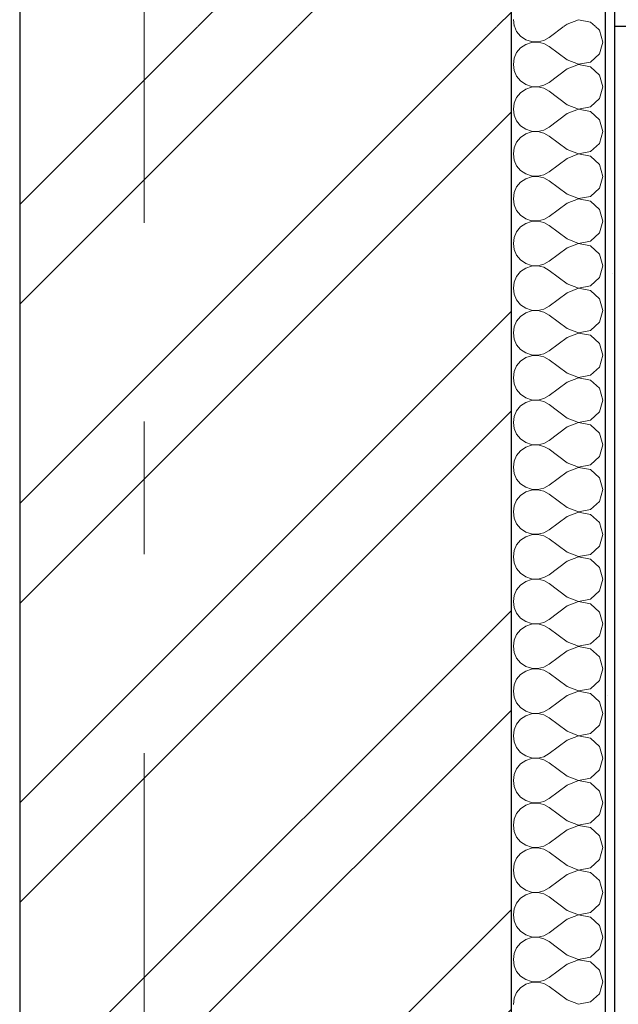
# Model space of a CAD drawing. Header units: millimetres. Extents: x -15683 to 202647, y -7448 to 20513.
# Tile 59 of 114: x 166055 to 166691, y 129 to 1177. Entities that reach past the tile are written whole.
import ezdxf
from ezdxf.enums import TextEntityAlignment as Align

# ---------------------------------------------------------------- set-up
doc = ezdxf.new("R2010")
doc.units = ezdxf.units.MM
doc.header["$MEASUREMENT"] = 0
doc.set_wipeout_variables(frame=1)
doc.linetypes.add('Wipeout_Contour', pattern=[1000, 0, -1000])
doc.linetypes.add('Штрих-Штриховая', pattern=[1093.611073, 529.166651, -211.666656, 141.111112, -211.666656])
for name, color, linetype in [('Конструктив - Стены Несущие', 7, 'Continuous'), ('Новый_Конструктив - Стены Несущие', 7, 'Continuous'), ('Элемент Модели - Оси', 7, 'Continuous')]:
    doc.layers.add(name, color=color, linetype=linetype)
for name, color, linetype, lineweight in [('Конструктив - Стены Несущие_Ном._пера__101', 253, 'Continuous', 5), ('Конструктив - Стены Несущие_Ном._пера__21', 7, 'Continuous', 30), ('Новый_Конструктив - Стены Несущие_Ном._пера__21', 7, 'Continuous', 30), ('Элемент Модели - Оси_Ном._пера__1', 7, 'Continuous', 15), ('Элемент Модели - Оси_Ном._пера__120', 7, 'Continuous', 5)]:
    doc.layers.add(name, color=color, linetype=linetype, lineweight=lineweight)
doc.styles.add('СГЕНЕРИР_СТИЛЬ_1', font='arial.ttf')
pattern_1 = [(45, (140863.2, -2680.33), (-159.099, 159.099), []), (45, (140810.16, -2627.3), (-159.099, 159.099), [])]
pattern_2 = [(45, (140863.19, -2330.33), (-111.3693, 111.3693), [0, -105, 0, -157.5]), (110, (141213.19, -2330.33), (148.0016, 53.8682), [0, -77, 0, -133])]

# ---------------------------------------------------------------- blocks, each defined once
blk = doc.blocks.new('*X246', base_point=(140863.2, -2680.3))
at = {"layer": 'Конструктив - Стены Несущие_Ном._пера__101', "color": 253, "linetype": 'Continuous', "lineweight": 5}
for p, q in [((166581, 1169.7), (166583.4, 1164.3)), ((166583.4, 1164.3), (166587.6, 1159.2)), ((166633.8, 1169.7), (166618, 1157.8)), ((166671.5, 1165.5), (166667, 1169.7)), ((166675.1, 1153), (166671.5, 1165.5)), ((166587.6, 1159.2), (166593, 1155.5)), ((166593, 1155.5), (166599.2, 1153.4)), ((166599.2, 1152.6), (166593, 1150.5)), ((166599.2, 1153.4), (166605.8, 1153.1)), ((166605.8, 1152.9), (166599.2, 1152.6)), ((166605.8, 1153.1), (166612.2, 1154.6)), ((166612.2, 1151.4), (166605.8, 1152.9)), ((166612.2, 1154.6), (166618, 1157.8)), ((166671.5, 1140.5), (166675.1, 1153)), ((166587.6, 1146.8), (166583.4, 1141.7)), ((166593, 1150.5), (166587.6, 1146.8)), ((166618, 1148.2), (166612.2, 1151.4)), ((166637, 1134), (166618, 1148.2)), ((166580.8, 1135.7), (166579.9, 1129.2)), ((166583.4, 1141.7), (166580.8, 1135.7)), ((166637, 1134), (166649.1, 1129.3)), ((166649.1, 1129.3), (166661.9, 1131.7)), ((166661.9, 1131.7), (166671.5, 1140.5)), ((166579.9, 1129.2), (166580.8, 1122.7)), ((166580.8, 1122.7), (166583.4, 1116.7)), ((166637, 1124.4), (166618, 1110.1)), ((166649.1, 1129.1), (166637, 1124.4)), ((166661.9, 1126.7), (166649.1, 1129.1)), ((166671.5, 1117.9), (166661.9, 1126.7)), ((166583.4, 1116.7), (166587.6, 1111.6)), ((166587.6, 1111.6), (166593, 1107.9)), ((166675.1, 1105.4), (166671.5, 1117.9)), ((166593, 1102.9), (166587.6, 1099.1)), ((166593, 1107.9), (166599.2, 1105.8)), ((166599.2, 1105), (166593, 1102.9)), ((166599.2, 1105.8), (166605.8, 1105.5)), ((166605.8, 1105.3), (166599.2, 1105)), ((166605.8, 1105.5), (166612.2, 1107)), ((166612.2, 1103.8), (166605.8, 1105.3)), ((166612.2, 1107), (166618, 1110.1)), ((166618, 1100.6), (166612.2, 1103.8)), ((166637, 1086.3), (166618, 1100.6)), ((166671.5, 1092.9), (166675.1, 1105.4)), ((166583.4, 1094.1), (166580.8, 1088.1)), ((166587.6, 1099.1), (166583.4, 1094.1)), ((166661.9, 1084.1), (166671.5, 1092.9)), ((166580.8, 1088.1), (166579.9, 1081.6)), ((166579.9, 1081.6), (166580.8, 1075.1)), ((166637, 1086.3), (166649.1, 1081.7)), ((166649.1, 1081.5), (166637, 1076.8)), ((166649.1, 1081.7), (166661.9, 1084.1)), ((166661.9, 1079.1), (166649.1, 1081.5)), ((166671.5, 1070.3), (166661.9, 1079.1)), ((166580.8, 1075.1), (166583.4, 1069.1)), ((166583.4, 1069.1), (166587.6, 1064)), ((166637, 1076.8), (166618, 1062.5)), ((166675.1, 1057.8), (166671.5, 1070.3)), ((166587.6, 1064), (166593, 1060.3)), ((166593, 1060.3), (166599.2, 1058.2)), ((166599.2, 1058.2), (166605.8, 1057.9)), ((166605.8, 1057.9), (166612.2, 1059.3)), ((166612.2, 1059.3), (166618, 1062.5)), ((166587.6, 1051.5), (166583.4, 1046.5)), ((166593, 1055.2), (166587.6, 1051.5)), ((166599.2, 1057.3), (166593, 1055.2)), ((166605.8, 1057.7), (166599.2, 1057.3)), ((166612.2, 1056.2), (166605.8, 1057.7)), ((166618, 1053), (166612.2, 1056.2)), ((166637, 1038.7), (166618, 1053)), ((166671.5, 1045.2), (166675.1, 1057.8)), ((166580.8, 1040.5), (166579.9, 1034)), ((166583.4, 1046.5), (166580.8, 1040.5)), ((166637, 1038.7), (166649.1, 1034)), ((166661.9, 1036.5), (166671.5, 1045.2)), ((166579.9, 1034), (166580.8, 1027.4)), ((166580.8, 1027.4), (166583.4, 1021.4)), ((166637, 1029.2), (166618, 1014.9)), ((166649.1, 1033.9), (166637, 1029.2)), ((166649.1, 1034), (166661.9, 1036.5)), ((166661.9, 1031.4), (166649.1, 1033.9)), ((166671.5, 1022.7), (166661.9, 1031.4)), ((166583.4, 1021.4), (166587.6, 1016.4)), ((166587.6, 1016.4), (166593, 1012.7)), ((166675.1, 1010.1), (166671.5, 1022.7)), ((166593, 1007.6), (166587.6, 1003.9)), ((166593, 1012.7), (166599.2, 1010.6)), ((166599.2, 1009.7), (166593, 1007.6)), ((166599.2, 1010.6), (166605.8, 1010.2)), ((166605.8, 1010), (166599.2, 1009.7)), ((166605.8, 1010.2), (166612.2, 1011.7)), ((166612.2, 1008.6), (166605.8, 1010)), ((166612.2, 1011.7), (166618, 1014.9)), ((166618, 1005.4), (166612.2, 1008.6)), ((166671.5, 997.6), (166675.1, 1010.1)), ((166583.4, 998.8), (166580.8, 992.8)), ((166587.6, 1003.9), (166583.4, 998.8)), ((166637, 991.1), (166618, 1005.4)), ((166661.9, 988.8), (166671.5, 997.6)), ((166580.8, 992.8), (166579.9, 986.3)), ((166579.9, 986.3), (166580.8, 979.8)), ((166637, 991.1), (166649.1, 986.4)), ((166649.1, 986.2), (166637, 981.6)), ((166649.1, 986.4), (166661.9, 988.8)), ((166661.9, 983.8), (166649.1, 986.2)), ((166580.8, 979.8), (166583.4, 973.8)), ((166637, 981.6), (166618, 967.3)), ((166671.5, 975), (166661.9, 983.8)), ((166675.1, 962.5), (166671.5, 975)), ((166583.4, 973.8), (166587.6, 968.8)), ((166587.6, 968.8), (166593, 965)), ((166593, 965), (166599.2, 962.9)), ((166605.8, 962.6), (166612.2, 964.1)), ((166612.2, 964.1), (166618, 967.3)), ((166587.6, 956.3), (166583.4, 951.2)), ((166593, 960), (166587.6, 956.3)), ((166599.2, 962.1), (166593, 960)), ((166599.2, 962.9), (166605.8, 962.6)), ((166605.8, 962.4), (166599.2, 962.1)), ((166612.2, 960.9), (166605.8, 962.4)), ((166618, 957.8), (166612.2, 960.9)), ((166637, 943.5), (166618, 957.8)), ((166671.5, 950), (166675.1, 962.5)), ((166580.8, 945.2), (166579.9, 938.7)), ((166583.4, 951.2), (166580.8, 945.2)), ((166637, 943.5), (166649.1, 938.8)), ((166661.9, 941.2), (166671.5, 950)), ((166579.9, 938.7), (166580.8, 932.2)), ((166637, 934), (166618, 919.7)), ((166649.1, 938.6), (166637, 934)), ((166649.1, 938.8), (166661.9, 941.2)), ((166661.9, 936.2), (166649.1, 938.6)), ((166671.5, 927.4), (166661.9, 936.2)), ((166580.8, 932.2), (166583.4, 926.2)), ((166583.4, 926.2), (166587.6, 921.1)), ((166675.1, 914.9), (166671.5, 927.4)), ((166587.6, 921.1), (166593, 917.4)), ((166593, 912.4), (166587.6, 908.7)), ((166593, 917.4), (166599.2, 915.3)), ((166599.2, 914.5), (166593, 912.4)), ((166599.2, 915.3), (166605.8, 915)), ((166605.8, 914.8), (166599.2, 914.5)), ((166605.8, 915), (166612.2, 916.5)), ((166612.2, 913.3), (166605.8, 914.8)), ((166612.2, 916.5), (166618, 919.7)), ((166618, 910.1), (166612.2, 913.3)), ((166671.5, 902.4), (166675.1, 914.9)), ((166583.4, 903.6), (166580.8, 897.6)), ((166587.6, 908.7), (166583.4, 903.6)), ((166637, 895.9), (166618, 910.1)), ((166661.9, 893.6), (166671.5, 902.4)), ((166580.8, 897.6), (166579.9, 891.1)), ((166579.9, 891.1), (166580.8, 884.6)), ((166637, 895.9), (166649.1, 891.2)), ((166649.1, 891), (166637, 886.3)), ((166649.1, 891.2), (166661.9, 893.6)), ((166661.9, 888.6), (166649.1, 891)), ((166580.8, 884.6), (166583.4, 878.6)), ((166637, 886.3), (166618, 872)), ((166671.5, 879.8), (166661.9, 888.6)), ((166583.4, 878.6), (166587.6, 873.5)), ((166587.6, 873.5), (166593, 869.8)), ((166593, 869.8), (166599.2, 867.7)), ((166612.2, 868.9), (166618, 872)), ((166675.1, 867.3), (166671.5, 879.8)), ((166587.6, 861.1), (166583.4, 856)), ((166593, 864.8), (166587.6, 861.1)), ((166599.2, 866.9), (166593, 864.8)), ((166599.2, 867.7), (166605.8, 867.4)), ((166605.8, 867.2), (166599.2, 866.9)), ((166605.8, 867.4), (166612.2, 868.9)), ((166612.2, 865.7), (166605.8, 867.2)), ((166618, 862.5), (166612.2, 865.7)), ((166637, 848.2), (166618, 862.5)), ((166671.5, 854.8), (166675.1, 867.3)), ((166580.8, 850), (166579.9, 843.5)), ((166583.4, 856), (166580.8, 850)), ((166661.9, 846), (166671.5, 854.8)), ((166579.9, 843.5), (166580.8, 837)), ((166637, 838.7), (166618, 824.4)), ((166637, 848.2), (166649.1, 843.6)), ((166649.1, 843.4), (166637, 838.7)), ((166649.1, 843.6), (166661.9, 846)), ((166661.9, 841), (166649.1, 843.4)), ((166671.5, 832.2), (166661.9, 841)), ((166580.8, 837), (166583.4, 831)), ((166583.4, 831), (166587.6, 825.9)), ((166675.1, 819.7), (166671.5, 832.2)), ((166587.6, 825.9), (166593, 822.2)), ((166593, 817.2), (166587.6, 813.4)), ((166593, 822.2), (166599.2, 820.1)), ((166599.2, 819.3), (166593, 817.2)), ((166599.2, 820.1), (166605.8, 819.8)), ((166605.8, 819.6), (166599.2, 819.3)), ((166605.8, 819.8), (166612.2, 821.2)), ((166612.2, 818.1), (166605.8, 819.6)), ((166612.2, 821.2), (166618, 824.4)), ((166618, 814.9), (166612.2, 818.1)), ((166671.5, 807.1), (166675.1, 819.7)), ((166583.4, 808.4), (166580.8, 802.4)), ((166587.6, 813.4), (166583.4, 808.4)), ((166637, 800.6), (166618, 814.9)), ((166661.9, 798.4), (166671.5, 807.1)), ((166580.8, 802.4), (166579.9, 795.9)), ((166637, 800.6), (166649.1, 796)), ((166649.1, 796), (166661.9, 798.4)), ((166579.9, 795.9), (166580.8, 789.3)), ((166580.8, 789.3), (166583.4, 783.3)), ((166637, 791.1), (166618, 776.8)), ((166649.1, 795.8), (166637, 791.1)), ((166661.9, 793.3), (166649.1, 795.8)), ((166671.5, 784.6), (166661.9, 793.3)), ((166583.4, 783.3), (166587.6, 778.3)), ((166587.6, 778.3), (166593, 774.6)), ((166612.2, 773.6), (166618, 776.8)), ((166675.1, 772), (166671.5, 784.6)), ((166587.6, 765.8), (166583.4, 760.8)), ((166593, 769.5), (166587.6, 765.8)), ((166593, 774.6), (166599.2, 772.5)), ((166599.2, 771.6), (166593, 769.5)), ((166599.2, 772.5), (166605.8, 772.1)), ((166605.8, 772), (166599.2, 771.6)), ((166605.8, 772.1), (166612.2, 773.6)), ((166612.2, 770.5), (166605.8, 772)), ((166618, 767.3), (166612.2, 770.5)), ((166637, 753), (166618, 767.3)), ((166671.5, 759.5), (166675.1, 772)), ((166580.8, 754.7), (166579.9, 748.2)), ((166583.4, 760.8), (166580.8, 754.7)), ((166661.9, 750.8), (166671.5, 759.5)), ((166579.9, 748.2), (166580.8, 741.7)), ((166637, 753), (166649.1, 748.3)), ((166649.1, 748.1), (166637, 743.5)), ((166649.1, 748.3), (166661.9, 750.8)), ((166661.9, 745.7), (166649.1, 748.1)), ((166671.5, 736.9), (166661.9, 745.7)), ((166580.8, 741.7), (166583.4, 735.7)), ((166583.4, 735.7), (166587.6, 730.7)), ((166637, 743.5), (166618, 729.2)), ((166675.1, 724.4), (166671.5, 736.9)), ((166587.6, 730.7), (166593, 726.9)), ((166593, 726.9), (166599.2, 724.8)), ((166599.2, 724), (166593, 721.9)), ((166599.2, 724.8), (166605.8, 724.5)), ((166605.8, 724.3), (166599.2, 724)), ((166605.8, 724.5), (166612.2, 726)), ((166612.2, 722.8), (166605.8, 724.3)), ((166612.2, 726), (166618, 729.2)), ((166618, 719.7), (166612.2, 722.8)), ((166671.5, 711.9), (166675.1, 724.4)), ((166583.4, 713.1), (166580.8, 707.1)), ((166587.6, 718.2), (166583.4, 713.1)), ((166593, 721.9), (166587.6, 718.2)), ((166637, 705.4), (166618, 719.7)), ((166580.8, 707.1), (166579.9, 700.6)), ((166637, 705.4), (166649.1, 700.7)), ((166649.1, 700.7), (166661.9, 703.1)), ((166661.9, 703.1), (166671.5, 711.9)), ((166579.9, 700.6), (166580.8, 694.1)), ((166580.8, 694.1), (166583.4, 688.1)), ((166637, 695.9), (166618, 681.6)), ((166649.1, 700.5), (166637, 695.9)), ((166661.9, 698.1), (166649.1, 700.5)), ((166671.5, 689.3), (166661.9, 698.1)), ((166583.4, 688.1), (166587.6, 683)), ((166587.6, 683), (166593, 679.3)), ((166612.2, 678.4), (166618, 681.6)), ((166675.1, 676.8), (166671.5, 689.3)), ((166587.6, 670.6), (166583.4, 665.5)), ((166593, 674.3), (166587.6, 670.6)), ((166593, 679.3), (166599.2, 677.2)), ((166599.2, 676.4), (166593, 674.3)), ((166599.2, 677.2), (166605.8, 676.9)), ((166605.8, 676.7), (166599.2, 676.4)), ((166605.8, 676.9), (166612.2, 678.4)), ((166612.2, 675.2), (166605.8, 676.7)), ((166618, 672), (166612.2, 675.2)), ((166637, 657.8), (166618, 672)), ((166671.5, 664.3), (166675.1, 676.8)), ((166583.4, 665.5), (166580.8, 659.5)), ((166661.9, 655.5), (166671.5, 664.3)), ((166580.8, 659.5), (166579.9, 653)), ((166579.9, 653), (166580.8, 646.5)), ((166637, 657.8), (166649.1, 653.1)), ((166649.1, 652.9), (166637, 648.2)), ((166649.1, 653.1), (166661.9, 655.5)), ((166661.9, 650.5), (166649.1, 652.9)), ((166671.5, 641.7), (166661.9, 650.5)), ((166580.8, 646.5), (166583.4, 640.5)), ((166583.4, 640.5), (166587.6, 635.4)), ((166637, 648.2), (166618, 634)), ((166675.1, 629.2), (166671.5, 641.7)), ((166587.6, 635.4), (166593, 631.7)), ((166593, 631.7), (166599.2, 629.6)), ((166599.2, 628.8), (166593, 626.7)), ((166599.2, 629.6), (166605.8, 629.3)), ((166605.8, 629.1), (166599.2, 628.8)), ((166605.8, 629.3), (166612.2, 630.8)), ((166612.2, 627.6), (166605.8, 629.1)), ((166612.2, 630.8), (166618, 634)), ((166671.5, 616.7), (166675.1, 629.2)), ((166587.6, 623), (166583.4, 617.9)), ((166593, 626.7), (166587.6, 623)), ((166618, 624.4), (166612.2, 627.6)), ((166637, 610.1), (166618, 624.4)), ((166580.8, 611.9), (166579.9, 605.4)), ((166583.4, 617.9), (166580.8, 611.9)), ((166637, 610.1), (166649.1, 605.5)), ((166649.1, 605.5), (166661.9, 607.9)), ((166661.9, 607.9), (166671.5, 616.7)), ((166579.9, 605.4), (166580.8, 598.9)), ((166580.8, 598.9), (166583.4, 592.9)), ((166637, 600.6), (166618, 586.3)), ((166649.1, 605.3), (166637, 600.6)), ((166661.9, 602.9), (166649.1, 605.3)), ((166671.5, 594.1), (166661.9, 602.9)), ((166583.4, 592.9), (166587.6, 587.8)), ((166587.6, 587.8), (166593, 584.1)), ((166675.1, 581.6), (166671.5, 594.1)), ((166593, 579.1), (166587.6, 575.3)), ((166593, 584.1), (166599.2, 582)), ((166599.2, 581.2), (166593, 579.1)), ((166599.2, 582), (166605.8, 581.7)), ((166605.8, 581.5), (166599.2, 581.2)), ((166605.8, 581.7), (166612.2, 583.2)), ((166612.2, 580), (166605.8, 581.5)), ((166612.2, 583.2), (166618, 586.3)), ((166618, 576.8), (166612.2, 580)), ((166637, 562.5), (166618, 576.8)), ((166671.5, 569.1), (166675.1, 581.6)), ((166583.4, 570.3), (166580.8, 564.3)), ((166587.6, 575.3), (166583.4, 570.3)), ((166661.9, 560.3), (166671.5, 569.1)), ((166580.8, 564.3), (166579.9, 557.8)), ((166579.9, 557.8), (166580.8, 551.3)), ((166637, 562.5), (166649.1, 557.9)), ((166649.1, 557.7), (166637, 553)), ((166649.1, 557.9), (166661.9, 560.3)), ((166661.9, 555.2), (166649.1, 557.7)), ((166671.5, 546.5), (166661.9, 555.2)), ((166580.8, 551.3), (166583.4, 545.2)), ((166583.4, 545.2), (166587.6, 540.2)), ((166637, 553), (166618, 538.7)), ((166675.1, 534), (166671.5, 546.5)), ((166587.6, 540.2), (166593, 536.5)), ((166593, 536.5), (166599.2, 534.4)), ((166599.2, 534.4), (166605.8, 534)), ((166605.8, 534), (166612.2, 535.5)), ((166612.2, 535.5), (166618, 538.7)), ((166587.6, 527.7), (166583.4, 522.7)), ((166593, 531.4), (166587.6, 527.7)), ((166599.2, 533.5), (166593, 531.4)), ((166605.8, 533.9), (166599.2, 533.5)), ((166612.2, 532.4), (166605.8, 533.9)), ((166618, 529.2), (166612.2, 532.4)), ((166637, 514.9), (166618, 529.2)), ((166671.5, 521.4), (166675.1, 534)), ((166580.8, 516.6), (166579.9, 510.1)), ((166583.4, 522.7), (166580.8, 516.6)), ((166637, 514.9), (166649.1, 510.2)), ((166661.9, 512.7), (166671.5, 521.4)), ((166579.9, 510.1), (166580.8, 503.6)), ((166580.8, 503.6), (166583.4, 497.6)), ((166637, 505.4), (166618, 491.1)), ((166649.1, 510), (166637, 505.4)), ((166649.1, 510.2), (166661.9, 512.7)), ((166661.9, 507.6), (166649.1, 510)), ((166671.5, 498.8), (166661.9, 507.6)), ((166583.4, 497.6), (166587.6, 492.6)), ((166587.6, 492.6), (166593, 488.8)), ((166675.1, 486.3), (166671.5, 498.8)), ((166593, 483.8), (166587.6, 480.1)), ((166593, 488.8), (166599.2, 486.7)), ((166599.2, 485.9), (166593, 483.8)), ((166599.2, 486.7), (166605.8, 486.4)), ((166605.8, 486.2), (166599.2, 485.9)), ((166605.8, 486.4), (166612.2, 487.9)), ((166612.2, 484.7), (166605.8, 486.2)), ((166612.2, 487.9), (166618, 491.1)), ((166618, 481.6), (166612.2, 484.7)), ((166671.5, 473.8), (166675.1, 486.3)), ((166583.4, 475), (166580.8, 469)), ((166587.6, 480.1), (166583.4, 475)), ((166637, 467.3), (166618, 481.6)), ((166661.9, 465), (166671.5, 473.8)), ((166580.8, 469), (166579.9, 462.5)), ((166579.9, 462.5), (166580.8, 456)), ((166637, 467.3), (166649.1, 462.6)), ((166649.1, 462.4), (166637, 457.8)), ((166649.1, 462.6), (166661.9, 465)), ((166661.9, 460), (166649.1, 462.4)), ((166580.8, 456), (166583.4, 450)), ((166637, 457.8), (166618, 443.5)), ((166671.5, 451.2), (166661.9, 460)), ((166675.1, 438.7), (166671.5, 451.2)), ((166583.4, 450), (166587.6, 444.9)), ((166587.6, 444.9), (166593, 441.2)), ((166593, 441.2), (166599.2, 439.1)), ((166605.8, 438.8), (166612.2, 440.3)), ((166612.2, 440.3), (166618, 443.5)), ((166587.6, 432.5), (166583.4, 427.4)), ((166593, 436.2), (166587.6, 432.5)), ((166599.2, 438.3), (166593, 436.2)), ((166599.2, 439.1), (166605.8, 438.8)), ((166605.8, 438.6), (166599.2, 438.3)), ((166612.2, 437.1), (166605.8, 438.6)), ((166618, 434), (166612.2, 437.1)), ((166637, 419.7), (166618, 434)), ((166671.5, 426.2), (166675.1, 438.7)), ((166580.8, 421.4), (166579.9, 414.9)), ((166583.4, 427.4), (166580.8, 421.4)), ((166637, 419.7), (166649.1, 415)), ((166661.9, 417.4), (166671.5, 426.2)), ((166579.9, 414.9), (166580.8, 408.4)), ((166637, 410.1), (166618, 395.9)), ((166649.1, 414.8), (166637, 410.1)), ((166649.1, 415), (166661.9, 417.4)), ((166661.9, 412.4), (166649.1, 414.8)), ((166671.5, 403.6), (166661.9, 412.4)), ((166580.8, 408.4), (166583.4, 402.4)), ((166583.4, 402.4), (166587.6, 397.3)), ((166675.1, 391.1), (166671.5, 403.6)), ((166587.6, 397.3), (166593, 393.6)), ((166593, 388.6), (166587.6, 384.9)), ((166593, 393.6), (166599.2, 391.5)), ((166599.2, 390.7), (166593, 388.6)), ((166599.2, 391.5), (166605.8, 391.2)), ((166605.8, 391), (166599.2, 390.7)), ((166605.8, 391.2), (166612.2, 392.7)), ((166612.2, 389.5), (166605.8, 391)), ((166612.2, 392.7), (166618, 395.9)), ((166618, 386.3), (166612.2, 389.5)), ((166671.5, 378.6), (166675.1, 391.1)), ((166583.4, 379.8), (166580.8, 373.8)), ((166587.6, 384.9), (166583.4, 379.8)), ((166637, 372), (166618, 386.3)), ((166661.9, 369.8), (166671.5, 378.6)), ((166580.8, 373.8), (166579.9, 367.3)), ((166579.9, 367.3), (166580.8, 360.8)), ((166637, 372), (166649.1, 367.4)), ((166649.1, 367.2), (166637, 362.5)), ((166649.1, 367.4), (166661.9, 369.8)), ((166661.9, 364.8), (166649.1, 367.2)), ((166580.8, 360.8), (166583.4, 354.8)), ((166637, 362.5), (166618, 348.2)), ((166671.5, 356), (166661.9, 364.8)), ((166583.4, 354.8), (166587.6, 349.7)), ((166587.6, 349.7), (166593, 346)), ((166593, 346), (166599.2, 343.9)), ((166612.2, 345.1), (166618, 348.2)), ((166675.1, 343.5), (166671.5, 356)), ((166587.6, 337.2), (166583.4, 332.2)), ((166593, 341), (166587.6, 337.2)), ((166599.2, 343.1), (166593, 341)), ((166599.2, 343.9), (166605.8, 343.6)), ((166605.8, 343.4), (166599.2, 343.1)), ((166605.8, 343.6), (166612.2, 345.1)), ((166612.2, 341.9), (166605.8, 343.4)), ((166618, 338.7), (166612.2, 341.9)), ((166637, 324.4), (166618, 338.7)), ((166671.5, 331), (166675.1, 343.5)), ((166580.8, 326.2), (166579.9, 319.7)), ((166583.4, 332.2), (166580.8, 326.2)), ((166661.9, 322.2), (166671.5, 331)), ((166579.9, 319.7), (166580.8, 313.2)), ((166637, 314.9), (166618, 300.6)), ((166637, 324.4), (166649.1, 319.8)), ((166649.1, 319.6), (166637, 314.9)), ((166649.1, 319.8), (166661.9, 322.2)), ((166661.9, 317.2), (166649.1, 319.6)), ((166671.5, 308.4), (166661.9, 317.2)), ((166580.8, 313.2), (166583.4, 307.1)), ((166583.4, 307.1), (166587.6, 302.1)), ((166675.1, 295.9), (166671.5, 308.4)), ((166587.6, 302.1), (166593, 298.4)), ((166593, 293.3), (166587.6, 289.6)), ((166593, 298.4), (166599.2, 296.3)), ((166599.2, 295.4), (166593, 293.3)), ((166599.2, 296.3), (166605.8, 296)), ((166605.8, 295.8), (166599.2, 295.4)), ((166605.8, 296), (166612.2, 297.4)), ((166612.2, 294.3), (166605.8, 295.8)), ((166612.2, 297.4), (166618, 300.6)), ((166618, 291.1), (166612.2, 294.3)), ((166671.5, 283.3), (166675.1, 295.9)), ((166583.4, 284.6), (166580.8, 278.6)), ((166587.6, 289.6), (166583.4, 284.6)), ((166637, 276.8), (166618, 291.1)), ((166661.9, 274.6), (166671.5, 283.3)), ((166580.8, 278.6), (166579.9, 272)), ((166637, 276.8), (166649.1, 272.1)), ((166649.1, 272.1), (166661.9, 274.6)), ((166579.9, 272), (166580.8, 265.5)), ((166580.8, 265.5), (166583.4, 259.5)), ((166637, 267.3), (166618, 253)), ((166649.1, 272), (166637, 267.3)), ((166661.9, 269.5), (166649.1, 272)), ((166671.5, 260.8), (166661.9, 269.5)), ((166583.4, 259.5), (166587.6, 254.5)), ((166587.6, 254.5), (166593, 250.8)), ((166612.2, 249.8), (166618, 253)), ((166675.1, 248.2), (166671.5, 260.8)), ((166587.6, 242), (166583.4, 236.9)), ((166593, 245.7), (166587.6, 242)), ((166593, 250.8), (166599.2, 248.7)), ((166599.2, 247.8), (166593, 245.7)), ((166599.2, 248.7), (166605.8, 248.3)), ((166605.8, 248.1), (166599.2, 247.8)), ((166605.8, 248.3), (166612.2, 249.8)), ((166612.2, 246.7), (166605.8, 248.1)), ((166618, 243.5), (166612.2, 246.7)), ((166637, 229.2), (166618, 243.5)), ((166671.5, 235.7), (166675.1, 248.2)), ((166580.8, 230.9), (166579.9, 224.4)), ((166583.4, 236.9), (166580.8, 230.9)), ((166661.9, 226.9), (166671.5, 235.7)), ((166579.9, 224.4), (166580.8, 217.9)), ((166637, 229.2), (166649.1, 224.5)), ((166649.1, 224.3), (166637, 219.7)), ((166649.1, 224.5), (166661.9, 226.9)), ((166661.9, 221.9), (166649.1, 224.3)), ((166671.5, 213.1), (166661.9, 221.9)), ((166580.8, 217.9), (166583.4, 211.9)), ((166583.4, 211.9), (166587.6, 206.9)), ((166637, 219.7), (166618, 205.4)), ((166675.1, 200.6), (166671.5, 213.1)), ((166587.6, 206.9), (166593, 203.1)), ((166593, 203.1), (166599.2, 201)), ((166599.2, 200.2), (166593, 198.1)), ((166599.2, 201), (166605.8, 200.7)), ((166605.8, 200.5), (166599.2, 200.2)), ((166605.8, 200.7), (166612.2, 202.2)), ((166612.2, 199), (166605.8, 200.5)), ((166612.2, 202.2), (166618, 205.4)), ((166618, 195.9), (166612.2, 199)), ((166671.5, 188.1), (166675.1, 200.6)), ((166583.4, 189.3), (166580.8, 183.3)), ((166587.6, 194.4), (166583.4, 189.3)), ((166593, 198.1), (166587.6, 194.4)), ((166637, 181.6), (166618, 195.9)), ((166580.8, 183.3), (166579.9, 176.8)), ((166637, 181.6), (166649.1, 176.9)), ((166649.1, 176.9), (166661.9, 179.3)), ((166661.9, 179.3), (166671.5, 188.1)), ((166579.9, 176.8), (166580.8, 170.3)), ((166580.8, 170.3), (166583.4, 164.3)), ((166637, 172), (166618, 157.8)), ((166649.1, 176.7), (166637, 172)), ((166661.9, 174.3), (166649.1, 176.7)), ((166671.5, 165.5), (166661.9, 174.3)), ((166583.4, 164.3), (166587.6, 159.2)), ((166587.6, 159.2), (166593, 155.5)), ((166612.2, 154.6), (166618, 157.8)), ((166675.1, 153), (166671.5, 165.5)), ((166587.6, 146.8), (166583.4, 141.7)), ((166593, 150.5), (166587.6, 146.8)), ((166593, 155.5), (166599.2, 153.4)), ((166599.2, 152.6), (166593, 150.5)), ((166599.2, 153.4), (166605.8, 153.1)), ((166605.8, 152.9), (166599.2, 152.6)), ((166605.8, 153.1), (166612.2, 154.6)), ((166612.2, 151.4), (166605.8, 152.9)), ((166618, 148.2), (166612.2, 151.4)), ((166637, 134), (166618, 148.2)), ((166671.5, 140.5), (166675.1, 153)), ((166583.4, 141.7), (166580.8, 135.7)), ((166661.9, 131.7), (166671.5, 140.5)), ((166580.8, 135.7), (166579.9, 129.2)), ((166637, 134), (166649.1, 129.3)), ((166649.1, 129.3), (166661.9, 131.7))]:
    blk.add_line(p, q, dxfattribs=at)
blk = doc.blocks.new('Элемент Разреза_199_3', base_point=(140863.2, -2680.3))
at = {"color": 254, "linetype": 'Wipeout_Contour', "lineweight": 0, "ltscale": 665327.59148}
blk.add_wipeout([(166055, -3006.8), (166577.5, -3006.8), (166577.5, 1169.7), (166055, 1169.7)], dxfattribs=at).dxf.layer = 'Конструктив - Стены Несущие'
at = {"color": 254, "linetype": 'Wipeout_Contour', "lineweight": 0, "ltscale": 1000193.148449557}
blk.add_wipeout([(166677.5, 1169.7), (166677.5, -3006.8), (166684.7, -3006.8), (166684.7, -2300.3), (166687.5, -2300.3), (166687.5, 1169.7)], dxfattribs=at).dxf.layer = 'Конструктив - Стены Несущие'
at = {"layer": 'Конструктив - Стены Несущие_Ном._пера__101', "linetype": 'Continuous', "lineweight": 5}
h = blk.add_hatch(dxfattribs=at)
h.set_pattern_fill('КИРПИЧ_01_0003', color=253, style=0, pattern_type=2)
h.set_pattern_definition(pattern_1)
h.paths.add_polyline_path([(166055, -3006.8), (166577.5, -3006.8), (166577.5, 1169.7), (166055, 1169.7)])
h = blk.add_hatch(dxfattribs=at)
h.set_pattern_fill('ШТУКАТУРКА__ГИПС_01_0003', color=253, style=0, pattern_type=2)
h.set_pattern_definition(pattern_2)
h.paths.add_polyline_path([(166677.5, 1169.7), (166677.5, -3006.8), (166684.7, -3006.8), (166684.7, -2300.3), (166687.5, -2300.3), (166687.5, 1169.7)])
at = {"layer": 'Конструктив - Стены Несущие_Ном._пера__21', "color": 7, "linetype": 'Continuous', "lineweight": 30}
for p, q in [((166055, 1169.7), (166055, -3006.8)), ((166687.5, 1169.7), (166687.5, -3006.8))]:
    blk.add_line(p, q, dxfattribs=at)
at = {"color": 254, "linetype": 'Wipeout_Contour', "lineweight": 0, "ltscale": 666572.374524}
blk.add_wipeout([(166577.5, 1169.7), (166577.5, -3006.8), (166677.5, -3006.8), (166677.5, 1169.7)], dxfattribs=at).dxf.layer = 'Конструктив - Стены Несущие'
at = {"layer": 'Конструктив - Стены Несущие_Ном._пера__21', "color": 7, "linetype": 'Continuous', "lineweight": 30}
for p, q in [((166577.5, 1169.7), (166577.5, -3006.8)), ((166677.5, 1169.7), (166677.5, -3006.8))]:
    blk.add_line(p, q, dxfattribs=at)
at = {"layer": 'Конструктив - Стены Несущие', "lineweight": 0}
blk.add_blockref('*X246', (140863.2, -2680.3), dxfattribs=at)
blk = doc.blocks.new('*X249', base_point=(140863.2, -2680.3))
at = {"layer": 'Конструктив - Стены Несущие_Ном._пера__101', "color": 253, "linetype": 'Continuous', "lineweight": 5}
for p, q in [((166579.9, 1176.8), (166580.8, 1170.3)), ((166649.1, 1176.7), (166637, 1172)), ((166661.9, 1174.3), (166649.1, 1176.7)), ((166667, 1169.7), (166661.9, 1174.3)), ((166580.8, 1170.3), (166581, 1169.7)), ((166637, 1172), (166633.8, 1169.7))]:
    blk.add_line(p, q, dxfattribs=at)
blk = doc.blocks.new('Элемент Разреза_201_3', base_point=(140863.2, -2680.3))
at = {"color": 254, "linetype": 'Wipeout_Contour', "lineweight": 0, "ltscale": 665415.786115}
blk.add_wipeout([(166055, 4869.7), (166055, 1169.7), (166577.5, 1169.7), (166577.5, 4869.7)], dxfattribs=at).dxf.layer = 'Конструктив - Стены Несущие'
at = {"color": 254, "linetype": 'Wipeout_Contour', "lineweight": 0, "ltscale": 666880.354792}
blk.add_wipeout([(166677.5, 1169.7), (166687.5, 1169.7), (166687.5, 4869.7), (166677.5, 4869.7)], dxfattribs=at).dxf.layer = 'Конструктив - Стены Несущие'
at = {"layer": 'Конструктив - Стены Несущие_Ном._пера__101', "linetype": 'Continuous', "lineweight": 5}
h = blk.add_hatch(dxfattribs=at)
h.set_pattern_fill('КИРПИЧ_01_0003', color=253, style=0, pattern_type=2)
h.set_pattern_definition(pattern_1)
h.paths.add_polyline_path([(166055, 4869.7), (166055, 1169.7), (166577.5, 1169.7), (166577.5, 4869.7)])
h = blk.add_hatch(dxfattribs=at)
h.set_pattern_fill('ШТУКАТУРКА__ГИПС_01_0003', color=253, style=0, pattern_type=2)
h.set_pattern_definition(pattern_2)
h.paths.add_polyline_path([(166677.5, 1169.7), (166687.5, 1169.7), (166687.5, 4869.7), (166677.5, 4869.7)])
at = {"layer": 'Конструктив - Стены Несущие_Ном._пера__21', "color": 7, "linetype": 'Continuous', "lineweight": 30}
for p, q in [((166687.5, 4869.7), (166687.5, 1169.7)), ((166055, 4349.7), (166055, 1169.7))]:
    blk.add_line(p, q, dxfattribs=at)
at = {"color": 254, "linetype": 'Wipeout_Contour', "lineweight": 0, "ltscale": 666660.404488}
blk.add_wipeout([(166577.5, 4869.7), (166577.5, 1169.7), (166677.5, 1169.7), (166677.5, 4869.7)], dxfattribs=at).dxf.layer = 'Конструктив - Стены Несущие'
at = {"layer": 'Конструктив - Стены Несущие_Ном._пера__21', "color": 7, "linetype": 'Continuous', "lineweight": 30}
for p, q in [((166577.5, 4869.7), (166577.5, 1169.7)), ((166677.5, 4869.7), (166677.5, 1169.7))]:
    blk.add_line(p, q, dxfattribs=at)
at = {"layer": 'Конструктив - Стены Несущие', "lineweight": 0}
blk.add_blockref('*X249', (140863.2, -2680.3), dxfattribs=at)
blk = doc.blocks.new('Элемент Разреза_213_3', base_point=(140863.2, -2680.3))
at = {"layer": 'Новый_Конструктив - Стены Несущие_Ном._пера__21', "color": 7, "linetype": 'Continuous', "lineweight": 30}
blk.add_line((166687.5, 1169.7), (166746.5, 1169.7), dxfattribs=at)
blk = doc.blocks.new('Стандартный Маркер Сетки[30]_3', base_point=(166187.5, 14319.7))
at = {"layer": 'Элемент Модели - Оси_Ном._пера__120', "color": 7, "linetype": 'Штрих-Штриховая', "lineweight": 5}
blk.add_line((166187.5, 13519.7), (166187.5, -4880.3), dxfattribs=at)
at = {"layer": 'Элемент Модели - Оси_Ном._пера__1', "color": 7, "lineweight": 15, "style": 'СГЕНЕРИР_СТИЛЬ_1'}
blk.add_attdef('AC_MarkerText_1', text='', height=350, rotation=360, dxfattribs=at).set_placement((166187.5, -5980.3), align=Align.TOP_CENTER)
blk = doc.blocks.new('Стандартный Маркер Сетки[31]_3', base_point=(166187.5, 14319.7))
at = {"layer": 'Элемент Модели - Оси_Ном._пера__120', "color": 7, "linetype": 'Штрих-Штриховая', "lineweight": 5}
blk.add_line((166187.5, 13519.7), (166187.5, -4880.3), dxfattribs=at)
at = {"layer": 'Элемент Модели - Оси_Ном._пера__1', "color": 7, "lineweight": 15, "style": 'СГЕНЕРИР_СТИЛЬ_1'}
blk.add_attdef('AC_MarkerText_1', text='', height=350, rotation=360, dxfattribs=at).set_placement((166187.5, -5980.3), align=Align.TOP_CENTER)

msp = doc.modelspace()

# ---------------------------------------------------------------- block references
at = {"layer": 'Конструктив - Стены Несущие', "lineweight": 0}
msp.add_blockref('Элемент Разреза_199_3', (140863.2, -2680.3), dxfattribs=at)

# ---------------------------------------------------------------- next in the draw order: block references
msp.add_blockref('Элемент Разреза_201_3', (140863.2, -2680.3), dxfattribs=at)

# ---------------------------------------------------------------- next in the draw order: block references
at = {"layer": 'Новый_Конструктив - Стены Несущие', "lineweight": 0}
msp.add_blockref('Элемент Разреза_213_3', (140863.2, -2680.3), dxfattribs=at)
at = {"layer": 'Элемент Модели - Оси', "color": 7, "linetype": 'Continuous', "lineweight": 5}
for name in ['Стандартный Маркер Сетки[30]_3', 'Стандартный Маркер Сетки[31]_3']:
    msp.add_blockref(name, (166187.5, 14319.7), dxfattribs=at)

doc.saveas('drawing.dxf')
